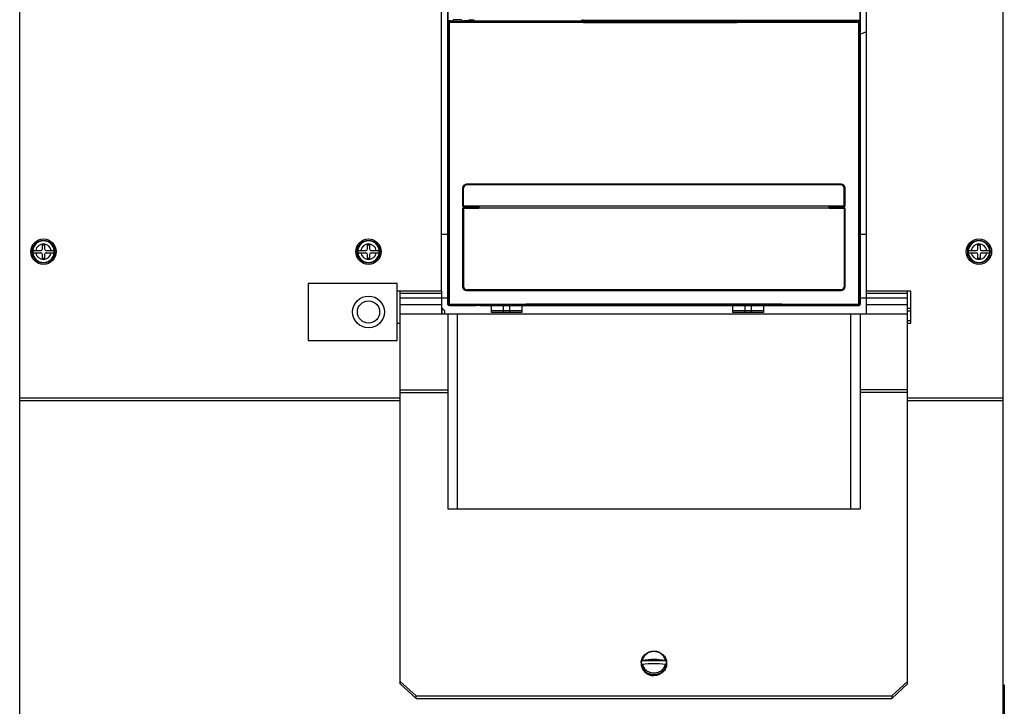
# Model space of a CAD drawing. Header units: millimetres. Extents: x 0 to 2800, y 0 to 2000.
# Tile 10 of 28: x 904 to 1214, y 720 to 937. Entities that reach past the tile are written whole.
import ezdxf

# ---------------------------------------------------------------- set-up
doc = ezdxf.new("R2010")
doc.units = ezdxf.units.MM
doc.header["$LTSCALE"] = 154
doc.layers.get('0').update_dxf_attribs({"linetype": 'CONTINUOUS'})
doc.layers.add('00_COMPONENTS', color=7, linetype='CONTINUOUS')

msp = doc.modelspace()

# ---------------------------------------------------------------- linework, layer by layer
at = {"color": 7, "linetype": 'CONTINUOUS'}
for p, q in [((903.72, 564.95), (903.72, 1183.95)), ((1213.72, 1183.95), (1213.72, 564.95)), ((1036.72, 850.95), (1036.72, 1027.45)), ((1170.72, 850.95), (1170.72, 1027.45)), ((1170.72, 932.75), (1168.82, 931.99)), ((907.82, 863.8), (907.81, 863.45)), ((907.81, 863.45), (907.82, 863.1)), ((907.82, 863.8), (910.37, 863.8)), ((910.87, 864.3), (910.87, 865.65)), ((910.87, 865.65), (911.57, 865.65)), ((911.57, 865.65), (911.57, 864.3)), ((912.07, 863.8), (914.61, 863.8)), ((914.63, 863.45), (914.61, 863.8)), ((914.61, 863.1), (914.63, 863.45)), ((1010.32, 863.8), (1010.31, 863.45)), ((1010.31, 863.45), (1010.32, 863.1)), ((1010.32, 863.8), (1012.87, 863.8)), ((1013.37, 865.65), (1014.07, 865.65)), ((1013.37, 864.3), (1013.37, 865.65)), ((1014.07, 865.65), (1014.07, 864.3)), ((1014.57, 863.8), (1017.11, 863.8)), ((1017.13, 863.45), (1017.11, 863.8)), ((1017.11, 863.1), (1017.13, 863.45)), ((1202.82, 863.8), (1202.81, 863.45)), ((1202.81, 863.45), (1202.82, 863.1)), ((1202.82, 863.8), (1205.37, 863.8)), ((1205.87, 865.65), (1206.57, 865.65)), ((1205.87, 864.3), (1205.87, 865.65)), ((1206.57, 865.65), (1206.57, 864.3)), ((1207.07, 863.8), (1209.61, 863.8)), ((1209.63, 863.45), (1209.61, 863.8)), ((1209.61, 863.1), (1209.63, 863.45)), ((907.82, 863.1), (910.37, 863.1)), ((910.87, 861.25), (910.87, 862.6)), ((911.57, 861.25), (910.87, 861.25)), ((911.57, 862.6), (911.57, 861.25)), ((912.07, 863.1), (914.61, 863.1)), ((1010.32, 863.1), (1012.87, 863.1)), ((1013.37, 861.25), (1013.37, 862.6)), ((1014.07, 861.25), (1013.37, 861.25)), ((1014.07, 862.6), (1014.07, 861.25)), ((1014.57, 863.1), (1017.11, 863.1)), ((1202.82, 863.1), (1205.37, 863.1)), ((1205.87, 861.25), (1205.87, 862.6)), ((1206.57, 861.25), (1205.87, 861.25)), ((1206.57, 862.6), (1206.57, 861.25)), ((1207.07, 863.1), (1209.61, 863.1)), ((1022.72, 853.45), (994.72, 853.45)), ((994.72, 853.45), (994.72, 835.45)), ((1022.72, 835.45), (1022.72, 853.45)), ((1036.72, 850.95), (1022.72, 850.95)), ((1184.72, 850.95), (1170.72, 850.95)), ((1184.72, 840.95), (1184.72, 850.95)), ((1036.95, 845.66), (1037.68, 844.92)), ((1037.68, 844.92), (1037.68, 843.88)), ((1022.72, 840.95), (1023.72, 840.95)), ((1183.72, 840.95), (1184.72, 840.95)), ((994.72, 835.45), (1022.72, 835.45)), ((1213.72, 726.95), (1214.22, 726.95)), ((1214.22, 726.95), (1214.22, 596.95))]:
    msp.add_line(p, q, dxfattribs=at)
at = {"color": 3, "linetype": 'CONTINUOUS'}
for p, q in [((1036.72, 868.95), (1038.61, 868.95)), ((1168.82, 868.95), (1170.72, 868.95)), ((1036.72, 848.95), (1038.61, 848.95)), ((1168.82, 848.95), (1170.72, 848.95)), ((1184.72, 844.65), (1183.72, 844.65))]:
    msp.add_line(p, q, dxfattribs=at)
at = {"color": 9, "linetype": 'CONTINUOUS'}
for p, q in [((1036.95, 843.88), (1036.95, 845.66)), ((1183.72, 845.65), (1184.72, 845.65)), ((1184.72, 841.65), (1183.72, 841.65)), ((903.72, 817.36), (1023.72, 817.36)), ((1183.72, 817.36), (1213.72, 817.36)), ((903.72, 816.57), (1023.72, 816.57)), ((1183.72, 816.57), (1213.72, 816.57))]:
    msp.add_line(p, q, dxfattribs=at)
at = {"color": 7, "linetype": 'CONTINUOUS'}
for centre, radius in [((911.22, 863.45), 4), ((911.22, 863.45), 3.55), ((911.22, 863.45), 3.5), ((1013.72, 863.45), 4), ((1013.72, 863.45), 3.55), ((1013.72, 863.45), 3.5), ((1206.22, 863.45), 4), ((1206.22, 863.45), 3.55), ((1206.22, 863.45), 3.5), ((1013.72, 844.45), 5), ((1013.72, 844.45), 3.5)]:
    msp.add_circle(centre, radius, dxfattribs=at)
at = {"color": 9, "linetype": 'CONTINUOUS'}
for centre, radius, start, end in [((911.22, 863.45), 3.4, 5.905, 174.095), ((1013.72, 863.45), 3.4, 5.905, 174.095), ((1206.22, 863.45), 3.4, 5.905, 174.095), ((911.22, 863.45), 2.46, 8.1704, 171.8296), ((1013.72, 863.45), 2.46, 8.1704, 171.8296), ((1206.22, 863.45), 2.46, 8.1704, 171.8296), ((911.22, 863.45), 3.4, 185.905, 354.095), ((911.22, 863.45), 2.46, 188.1704, 351.8296), ((1013.72, 863.45), 3.4, 185.905, 354.095), ((1013.72, 863.45), 2.46, 188.1704, 351.8296), ((1206.22, 863.45), 3.4, 185.905, 354.095), ((1206.22, 863.45), 2.46, 188.1704, 351.8296)]:
    msp.add_arc(centre, radius, start, end, dxfattribs=at)
at = {"color": 7, "linetype": 'CONTINUOUS'}
for centre, start, end in [((910.37, 864.3), 270, 360), ((912.07, 864.3), 180, 270), ((1012.87, 864.3), 270, 360), ((1014.57, 864.3), 180, 270), ((1205.37, 864.3), 270, 360), ((1207.07, 864.3), 180, 270), ((910.37, 862.6), 0, 90), ((912.07, 862.6), 90, 180), ((1012.87, 862.6), 0, 90), ((1014.57, 862.6), 90, 180), ((1205.37, 862.6), 0, 90), ((1207.07, 862.6), 90, 180)]:
    msp.add_arc(centre, 0.5, start, end, dxfattribs=at)
msp.add_ellipse((1036.45, 845.65), major_axis=(0.5, 0), ratio=0.017455, start_param=0.017453, end_param=0.969319, dxfattribs=at)
at = {"layer": '00_COMPONENTS', "color": 7, "linetype": 'CONTINUOUS'}
for p, q in [((1038.61, 1024.95), (1038.61, 846.99)), ((1038.72, 1024.95), (1038.72, 846.95)), ((1168.72, 895.56), (1168.72, 1024.95)), ((1168.82, 846.99), (1168.82, 1024.95)), ((1038.88, 936.15), (1038.88, 936.28)), ((1039.02, 936.15), (1040.17, 936.15)), ((1040.32, 936.45), (1040.32, 936.12)), ((1042.81, 936.09), (1043.91, 936.15)), ((1043.12, 936.45), (1043.11, 936.11)), ((1043.91, 936.15), (1096.06, 936.15)), ((1044.55, 936.28), (1045.22, 936.28)), ((1044.55, 936.28), (1044.55, 936.15)), ((1045.33, 936.45), (1045.22, 936.28)), ((1045.22, 936.28), (1045.22, 936.15)), ((1046.89, 936.45), (1045.33, 936.45)), ((1045.33, 936.15), (1045.33, 936.45)), ((1046.89, 936.45), (1047.19, 936.15)), ((1046.89, 936.45), (1046.89, 936.15)), ((1080.86, 936.15), (1080.95, 936.43)), ((1081.45, 936.45), (1168.72, 936.45)), ((1096.06, 936.15), (1096.22, 935.92)), ((1096.22, 935.92), (1111.22, 935.92)), ((1111.22, 935.92), (1111.38, 936.15)), ((1111.38, 936.15), (1168.42, 936.15)), ((1168.69, 895.56), (1168.72, 895.56)), ((1168.69, 895.56), (1168.69, 886.35)), ((1168.72, 846.75), (1168.72, 895.56)), ((1168.69, 886.35), (1168.72, 886.35)), ((1043.46, 883.45), (1043.46, 877.7)), ((1043.47, 877.7), (1043.47, 883.45)), ((1043.71, 877.75), (1043.71, 883.5)), ((1162.73, 884.5), (1044.7, 884.5)), ((1162.72, 884.71), (1044.71, 884.71)), ((1044.72, 884.7), (1162.72, 884.7)), ((1163.73, 877.75), (1163.73, 883.5)), ((1163.97, 877.7), (1163.97, 883.45)), ((1163.97, 883.45), (1163.97, 877.7)), ((1043.46, 877.7), (1048.46, 877.7)), ((1043.46, 877.7), (1043.47, 877.7)), ((1043.46, 877.21), (1048.46, 877.21)), ((1043.46, 877.21), (1043.47, 877.2)), ((1043.46, 877.21), (1043.46, 852.45)), ((1048.47, 877.7), (1043.47, 877.7)), ((1048.47, 877.2), (1043.47, 877.2)), ((1043.47, 852.45), (1043.47, 877.2)), ((1163.73, 877.75), (1043.71, 877.75)), ((1163.73, 877.15), (1043.71, 877.15)), ((1043.71, 877.15), (1043.71, 852.4)), ((1048.46, 877.21), (1048.46, 877.7)), ((1048.46, 877.7), (1048.47, 877.7)), ((1048.46, 877.21), (1048.47, 877.2)), ((1048.47, 877.7), (1048.47, 877.2)), ((1158.97, 877.7), (1163.97, 877.7)), ((1163.97, 877.7), (1158.97, 877.7)), ((1158.97, 877.7), (1158.97, 877.7)), ((1158.97, 877.7), (1158.97, 877.2)), ((1158.97, 877.21), (1158.97, 877.7)), ((1158.97, 877.21), (1163.97, 877.21)), ((1158.97, 877.2), (1158.97, 877.21)), ((1163.97, 877.2), (1158.97, 877.2)), ((1163.73, 877.15), (1163.73, 852.4)), ((1163.97, 877.7), (1163.97, 877.7)), ((1163.97, 877.21), (1163.97, 852.45)), ((1163.97, 877.2), (1163.97, 877.21)), ((1163.97, 852.45), (1163.97, 877.2)), ((1023.72, 727.21), (1023.72, 850.95)), ((1036.72, 850.95), (1036.72, 843.88)), ((1162.73, 851.4), (1044.7, 851.4)), ((1162.72, 851.2), (1044.71, 851.2)), ((1044.72, 851.2), (1162.72, 851.2)), ((1170.72, 843.88), (1170.72, 850.95)), ((1183.72, 727.21), (1183.72, 850.95)), ((1038.72, 849.45), (1038.8, 849.45)), ((1038.8, 846.84), (1038.8, 849.45)), ((1039.1, 846.54), (1041.72, 846.54)), ((1039.22, 846.45), (1047.72, 846.45)), ((1040.77, 846.54), (1040.77, 846.5)), ((1040.77, 846.54), (1040.77, 846.5)), ((1041.72, 846.53), (1040.77, 846.5)), ((1048.82, 846.46), (1043.32, 846.46)), ((1047.72, 846.46), (1047.72, 846.45)), ((1048.82, 846.45), (1048.82, 846.46)), ((1048.82, 846.45), (1125.72, 846.45)), ((1052.46, 844.3), (1052.46, 846.45)), ((1056.26, 844.3), (1056.26, 846.45)), ((1058.26, 844.8), (1056.26, 844.8)), ((1058.26, 844.3), (1058.26, 846.45)), ((1062.06, 846.45), (1062.06, 844.3)), ((1125.72, 846.45), (1125.86, 846.6)), ((1128.66, 844.3), (1128.66, 846.45)), ((1132.46, 844.3), (1132.46, 846.45)), ((1134.46, 844.8), (1132.46, 844.8)), ((1134.46, 844.3), (1134.46, 846.45)), ((1138.26, 846.45), (1138.26, 844.3)), ((1140.72, 846.45), (1140.59, 846.58)), ((1140.72, 846.45), (1168.42, 846.45)), ((1036.72, 843.88), (1170.72, 843.88)), ((1038.72, 843.88), (1038.72, 782.43)), ((1062.06, 844.3), (1052.46, 844.3)), ((1138.26, 844.3), (1128.66, 844.3)), ((1168.72, 843.88), (1168.72, 782.43)), ((1038.72, 782.43), (1168.72, 782.43)), ((1099.72, 733.86), (1099.72, 733.52)), ((1107.64, 734.51), (1099.79, 734.51)), ((1107.72, 733.86), (1107.72, 733.52)), ((1028.72, 723.41), (1023.72, 728)), ((1023.72, 727.21), (1028.72, 722.62)), ((1183.72, 728), (1178.72, 723.41)), ((1178.72, 722.62), (1183.72, 727.21)), ((1028.72, 723.41), (1178.72, 723.41)), ((1028.72, 722.62), (1028.72, 723.41)), ((1028.72, 722.62), (1178.72, 722.62)), ((1178.72, 723.41), (1178.72, 722.62))]:
    msp.add_line(p, q, dxfattribs=at)
at = {"layer": '00_COMPONENTS', "color": 9, "linetype": 'CONTINUOUS'}
for p, q in [((1038.72, 935.85), (1038.86, 935.71)), ((1039.14, 935.71), (1038.86, 935.71)), ((1038.86, 935.71), (1038.86, 846.9)), ((1039.02, 936.15), (1039.16, 936.01)), ((1039.14, 935.71), (1039.14, 846.9)), ((1080.95, 936.43), (1080.95, 936.15)), ((1081.45, 936.45), (1081.45, 936.15)), ((1168.27, 936.01), (1168.42, 936.15)), ((1168.29, 935.71), (1168.57, 935.71)), ((1168.29, 846.9), (1168.29, 935.71)), ((1168.57, 935.71), (1168.72, 935.85)), ((1168.57, 846.9), (1168.57, 935.71)), ((1043.47, 883.45), (1043.46, 883.45)), ((1044.72, 884.7), (1044.71, 884.71)), ((1162.72, 884.71), (1162.72, 884.7)), ((1163.97, 883.45), (1163.97, 883.45)), ((1043.46, 852.45), (1043.47, 852.45)), ((1044.71, 851.2), (1044.72, 851.2)), ((1162.72, 851.2), (1162.72, 851.2)), ((1163.97, 852.45), (1163.97, 852.45)), ((1036.72, 850.26), (1023.72, 850.26)), ((1023.72, 848.85), (1036.72, 848.85)), ((1183.72, 850.26), (1170.72, 850.26)), ((1170.72, 848.85), (1183.72, 848.85)), ((1036.72, 846.71), (1023.72, 846.71)), ((1038.69, 846.96), (1038.61, 846.99)), ((1038.86, 846.9), (1038.8, 846.84)), ((1039.14, 846.9), (1038.86, 846.9)), ((1039.16, 846.6), (1039.1, 846.54)), ((1039.22, 846.53), (1039.22, 846.45)), ((1046.66, 846.46), (1046.66, 846.45)), ((1056.26, 844.8), (1052.46, 844.8)), ((1062.06, 844.8), (1058.26, 844.8)), ((1132.46, 844.8), (1128.66, 844.8)), ((1138.26, 844.8), (1134.46, 844.8)), ((1168.42, 846.45), (1168.27, 846.6)), ((1168.29, 846.9), (1168.57, 846.9)), ((1168.72, 846.75), (1168.57, 846.9)), ((1168.72, 846.95), (1168.82, 846.99)), ((1183.72, 846.71), (1170.72, 846.71)), ((1023.72, 843.88), (1036.72, 843.88)), ((1041.72, 843.88), (1041.72, 782.43)), ((1165.72, 843.88), (1165.72, 782.43)), ((1170.72, 843.88), (1183.72, 843.88)), ((1023.72, 819.9), (1038.72, 819.9)), ((1183.72, 819.9), (1168.72, 819.9)), ((1023.72, 819.11), (1038.72, 819.11)), ((1183.72, 819.11), (1168.72, 819.11)), ((1099.76, 733.32), (1099.76, 733.31)), ((1099.81, 733.33), (1099.81, 733.32))]:
    msp.add_line(p, q, dxfattribs=at)
at = {"layer": '00_COMPONENTS', "color": 6, "linetype": 'CONTINUOUS'}
msp.add_line((1125.72, 846.45), (1140.72, 846.45), dxfattribs=at)
at = {"layer": '00_COMPONENTS', "color": 7, "linetype": 'CONTINUOUS'}
for centre, radius, start, end in [((1044.71, 883.45), 1.25, 174.6053, 179.9896), ((1044.71, 883.45), 1.25, 174.5025, 179.9892), ((1044.71, 883.47), 1.24, 90.004, 93.256), ((1044.72, 883.46), 1.24, 90.0043, 93.3576), ((1162.72, 883.47), 1.24, 86.744, 89.996), ((1162.72, 883.46), 1.24, 86.6424, 89.9957), ((1162.72, 883.45), 1.25, 0.0108, 5.4975), ((1162.73, 883.45), 1.25, 0.0104, 5.3947), ((1044.71, 852.45), 1.25, 180.0104, 185.3947), ((1044.71, 852.45), 1.25, 180.0108, 185.4975), ((1044.71, 852.44), 1.24, 266.744, 269.996), ((1044.72, 852.44), 1.24, 266.6424, 269.9957), ((1162.72, 852.44), 1.24, 270.0043, 273.3576), ((1162.72, 852.44), 1.24, 270.004, 273.256), ((1162.72, 852.45), 1.25, 354.5025, 359.9892), ((1162.73, 852.45), 1.25, 354.6053, 359.9896), ((1039.19, 847.04), 0.475, 180.0722, 196.2642), ((1039.22, 846.95), 0.5, 180, 270), ((1039.2, 847.04), 0.483, 196.3363, 211.5271), ((1103.11, 733.91), 3.37, 169.7864, 178.3306), ((1103.11, 733.91), 3.38, 178.3649, 190.2059), ((1104.32, 733.91), 3.37, 1.6677, 10.2136), ((1104.32, 733.91), 3.38, 349.7941, 1.6334)]:
    msp.add_arc(centre, radius, start, end, dxfattribs=at)
at = {"layer": '00_COMPONENTS', "color": 9, "linetype": 'CONTINUOUS'}
for centre, radius, start, end in [((1103.1, 733.86), 3.38, 180.0015, 185.6549), ((1103.11, 733.86), 3.39, 185.6563, 189.0951), ((1104.33, 733.86), 3.39, 350.6708, 354.2415), ((1104.34, 733.86), 3.38, 354.2439, 359.9953)]:
    msp.add_arc(centre, radius, start, end, dxfattribs=at)
at = {"layer": '00_COMPONENTS', "color": 7, "linetype": 'CONTINUOUS'}
for centre, major_axis, ratio, start_param, end_param in [((1038.92, 936.27), (0.2, 0), 0.052408, 1.742471, 3.141593), ((1038.79, 936.08), (0.375, 0.046), 0.157973, 0.909535, 1.504721), ((1041.72, 936.45), (4.35, 0), 0.052408, 4.002786, 4.370514), ((1041.72, 936.15), (1.55, 0), 0.052408, 3.142507, 5.497141), ((1041.72, 936.45), (1.4, 0), 0.052408, -0.000915, 3.142507), ((1041.72, 936.45), (4.35, 0), 0.052408, 5.054264, 5.421992), ((1081.45, 936.43), (0.5, 0), 0.052408, 1.570796, 3.124139), ((1168.42, 935.85), (0.213, 0.213), 0.997265, -0.784029, 0.784029), ((1039.11, 846.99), (0.475, -0.158), 0.998478, -2.820542, -1.570797), ((1039.1, 846.84), (0.256, 0.158), 0.997962, 2.589783, 4.157841), ((1041.72, 846.72), (4.4, 0), 0.052408, 4.107721, 4.496177), ((1103.72, 791.31), (1055.25, 0), 0.052408, 1.535843, 1.549809), ((1168.42, 846.75), (0.213, -0.213), 0.997265, -0.784029, 0.784029), ((1168.32, 846.99), (0.475, 0.158), 0.998478, -1.106562, -0.32105)]:
    msp.add_ellipse(centre, major_axis=major_axis, ratio=ratio, start_param=start_param, end_param=end_param, dxfattribs=at)
for points, knots in [([(1038.72, 935.85), (1038.72, 935.89), (1038.72, 935.99), (1038.76, 936.09), (1038.81, 936.14)], [0, 0, 0, 0, 0.325335, 1, 1, 1, 1]), ([(1043.47, 883.57), (1043.5, 883.86), (1043.77, 884.44), (1044.35, 884.69), (1044.64, 884.7)], [0, 0, 0, 0, 0.500263, 1, 1, 1, 1]), ([(1044.65, 884.7), (1044.36, 884.68), (1043.77, 884.43), (1043.5, 883.86), (1043.47, 883.57)], [0, 0, 0, 0, 0.499738, 1, 1, 1, 1]), ([(1044.7, 884.5), (1044.45, 884.5), (1043.92, 884.29), (1043.71, 883.76), (1043.71, 883.5)], [0, 0, 0, 0, 0.49972, 1, 1, 1, 1]), ([(1163.73, 883.5), (1163.73, 883.76), (1163.52, 884.29), (1162.99, 884.5), (1162.73, 884.5)], [0, 0, 0, 0, 0.50028, 1, 1, 1, 1]), ([(1162.79, 884.7), (1163.08, 884.69), (1163.67, 884.44), (1163.94, 883.86), (1163.97, 883.57)], [0, 0, 0, 0, 0.499737, 1, 1, 1, 1]), ([(1163.96, 883.57), (1163.93, 883.86), (1163.66, 884.43), (1163.08, 884.68), (1162.79, 884.7)], [0, 0, 0, 0, 0.500262, 1, 1, 1, 1]), ([(1044.64, 851.2), (1044.35, 851.22), (1043.77, 851.47), (1043.5, 852.04), (1043.47, 852.33)], [0, 0, 0, 0, 0.499737, 1, 1, 1, 1]), ([(1043.47, 852.33), (1043.5, 852.05), (1043.77, 851.47), (1044.36, 851.22), (1044.65, 851.2)], [0, 0, 0, 0, 0.500262, 1, 1, 1, 1]), ([(1043.71, 852.4), (1043.71, 852.15), (1043.92, 851.62), (1044.45, 851.4), (1044.7, 851.4)], [0, 0, 0, 0, 0.50028, 1, 1, 1, 1]), ([(1162.73, 851.4), (1162.99, 851.4), (1163.52, 851.62), (1163.73, 852.15), (1163.73, 852.4)], [0, 0, 0, 0, 0.49972, 1, 1, 1, 1]), ([(1163.97, 852.33), (1163.94, 852.04), (1163.67, 851.47), (1163.08, 851.22), (1162.79, 851.2)], [0, 0, 0, 0, 0.500263, 1, 1, 1, 1]), ([(1162.79, 851.2), (1163.08, 851.22), (1163.66, 851.47), (1163.93, 852.05), (1163.96, 852.33)], [0, 0, 0, 0, 0.499738, 1, 1, 1, 1]), ([(1043.32, 846.46), (1043.31, 846.47), (1043.25, 846.48), (1043.15, 846.49), (1043, 846.5), (1042.71, 846.52), (1042.28, 846.53), (1041.91, 846.54), (1041.72, 846.54)], [0, 0, 0, 0, 0.031484, 0.096157, 0.192362, 0.316886, 0.632778, 1, 1, 1, 1]), ([(1099.72, 733.86), (1099.72, 734.1), (1099.77, 734.59), (1100, 735.3), (1100.38, 735.95), (1101.05, 736.7), (1102.17, 737.39), (1103.2, 737.57), (1103.72, 737.57)], [0, 0, 0, 0, 0.121382, 0.243349, 0.366414, 0.490911, 0.743305, 1, 1, 1, 1]), ([(1103.72, 737.57), (1104.23, 737.57), (1105.27, 737.39), (1106.38, 736.7), (1107.06, 735.95), (1107.43, 735.3), (1107.67, 734.59), (1107.72, 734.1), (1107.72, 733.86)], [0, 0, 0, 0, 0.256695, 0.509089, 0.633586, 0.756651, 0.878617, 1, 1, 1, 1]), ([(1099.72, 733.52), (1099.72, 733.28), (1099.77, 732.79), (1100, 732.1), (1100.37, 731.46), (1101.05, 730.71), (1102.16, 730.03), (1103.2, 729.84), (1103.72, 729.84)], [0, 0, 0, 0, 0.120018, 0.24086, 0.36321, 0.487504, 0.740972, 1, 1, 1, 1]), ([(1099.79, 734.51), (1099.79, 734.51), (1099.81, 734.53), (1099.82, 734.54), (1099.83, 734.55)], [0, 0, 0, 0, 0.228527, 1, 1, 1, 1]), ([(1100.1, 733.44), (1100.03, 733.43), (1099.92, 733.41), (1099.82, 733.35), (1099.79, 733.31)], [0, 0, 0, 0, 0.587926, 1, 1, 1, 1]), ([(1099.83, 734.55), (1099.87, 734.57), (1099.96, 734.61), (1100.05, 734.63), (1100.1, 734.64)], [0, 0, 0, 0, 0.442976, 1, 1, 1, 1]), ([(1107.34, 734.64), (1106.14, 734.81), (1103.72, 734.98), (1101.3, 734.81), (1100.1, 734.64)], [0, 0, 0, 0, 0.5, 1, 1, 1, 1]), ([(1100.1, 733.44), (1101.3, 733.62), (1103.72, 733.78), (1106.14, 733.62), (1107.34, 733.44)], [0, 0, 0, 0, 0.5, 1, 1, 1, 1]), ([(1107.72, 733.52), (1107.72, 733.28), (1107.67, 732.79), (1107.44, 732.1), (1107.06, 731.46), (1106.39, 730.71), (1105.27, 730.03), (1104.24, 729.84), (1103.72, 729.84)], [0, 0, 0, 0, 0.120018, 0.24086, 0.36321, 0.487504, 0.740972, 1, 1, 1, 1]), ([(1107.34, 734.64), (1107.39, 734.63), (1107.48, 734.61), (1107.57, 734.57), (1107.6, 734.55)], [0, 0, 0, 0, 0.557002, 1, 1, 1, 1]), ([(1107.64, 733.31), (1107.62, 733.35), (1107.51, 733.41), (1107.4, 733.43), (1107.34, 733.44)], [0, 0, 0, 0, 0.412077, 1, 1, 1, 1]), ([(1107.6, 734.55), (1107.61, 734.55), (1107.62, 734.53), (1107.64, 734.52), (1107.64, 734.51)], [0, 0, 0, 0, 0.272978, 1, 1, 1, 1])]:
    msp.add_open_spline(points, degree=3, knots=knots, dxfattribs=at)
at = {"layer": '00_COMPONENTS', "color": 9, "linetype": 'CONTINUOUS'}
for points, knots in [([(1039.16, 936.01), (1039.08, 936.01), (1038.93, 935.94), (1038.86, 935.79), (1038.86, 935.71)], [0, 0, 0, 0, 0.5, 1, 1, 1, 1]), ([(1039.14, 935.71), (1039.14, 935.75), (1039.14, 935.81), (1039.15, 935.91), (1039.16, 935.97), (1039.15, 936), (1039.16, 936.01)], [0, 0, 0, 0, 0.369676, 0.686996, 0.907022, 1, 1, 1, 1]), ([(1168.29, 935.71), (1157.54, 935.67), (1114.49, 935.57), (1071.44, 935.61), (1039.14, 935.71)], [0, 0, 0, 0, 0.249883, 1, 1, 1, 1]), ([(1168.27, 936.01), (1157.52, 935.97), (1114.48, 935.87), (1071.44, 935.9), (1039.16, 936.01)], [0, 0, 0, 0, 0.249883, 1, 1, 1, 1]), ([(1168.29, 935.71), (1168.29, 935.75), (1168.29, 935.81), (1168.29, 935.91), (1168.28, 935.97), (1168.28, 936), (1168.27, 936.01)], [0, 0, 0, 0, 0.369676, 0.686996, 0.907022, 1, 1, 1, 1]), ([(1168.57, 935.71), (1168.57, 935.79), (1168.51, 935.94), (1168.35, 936.01), (1168.27, 936.01)], [0, 0, 0, 0, 0.5, 1, 1, 1, 1]), ([(1038.86, 846.9), (1038.86, 846.82), (1038.93, 846.66), (1039.08, 846.6), (1039.16, 846.6)], [0, 0, 0, 0, 0.5, 1, 1, 1, 1]), ([(1039.14, 846.9), (1049.9, 846.93), (1092.95, 847.03), (1136, 847), (1168.29, 846.9)], [0, 0, 0, 0, 0.249883, 1, 1, 1, 1]), ([(1039.14, 846.9), (1039.14, 846.86), (1039.14, 846.79), (1039.15, 846.7), (1039.16, 846.64), (1039.15, 846.6), (1039.16, 846.6)], [0, 0, 0, 0, 0.369676, 0.686996, 0.907022, 1, 1, 1, 1]), ([(1039.16, 846.6), (1049.92, 846.63), (1092.95, 846.73), (1135.99, 846.7), (1168.27, 846.6)], [0, 0, 0, 0, 0.249883, 1, 1, 1, 1]), ([(1168.29, 846.9), (1168.29, 846.86), (1168.29, 846.79), (1168.29, 846.7), (1168.28, 846.64), (1168.28, 846.6), (1168.27, 846.6)], [0, 0, 0, 0, 0.369676, 0.686996, 0.907022, 1, 1, 1, 1]), ([(1168.27, 846.6), (1168.35, 846.6), (1168.51, 846.66), (1168.57, 846.82), (1168.57, 846.9)], [0, 0, 0, 0, 0.5, 1, 1, 1, 1]), ([(1103.72, 737.42), (1103.29, 737.42), (1102.45, 737.28), (1101.51, 736.79), (1100.9, 736.23), (1100.52, 735.75), (1100.25, 735.21), (1100.14, 734.83), (1100.1, 734.64)], [0, 0, 0, 0, 0.257839, 0.511283, 0.635922, 0.758766, 0.879991, 1, 1, 1, 1]), ([(1107.34, 734.64), (1107.3, 734.83), (1107.19, 735.21), (1106.91, 735.75), (1106.54, 736.23), (1105.93, 736.79), (1104.99, 737.28), (1104.14, 737.42), (1103.72, 737.42)], [0, 0, 0, 0, 0.120002, 0.24122, 0.364061, 0.4887, 0.742152, 1, 1, 1, 1]), ([(1099.76, 733.31), (1099.8, 733.1), (1099.91, 732.67), (1100.2, 732.07), (1100.6, 731.52), (1101.27, 730.89), (1102.31, 730.33), (1103.25, 730.18), (1103.72, 730.18)], [0, 0, 0, 0, 0.119981, 0.241136, 0.363908, 0.488504, 0.741974, 1, 1, 1, 1]), ([(1100.1, 733.44), (1100.14, 733.25), (1100.25, 732.87), (1100.52, 732.33), (1100.9, 731.85), (1101.51, 731.29), (1102.45, 730.8), (1103.29, 730.66), (1103.72, 730.66)], [0, 0, 0, 0, 0.120002, 0.24122, 0.364061, 0.4887, 0.742152, 1, 1, 1, 1]), ([(1103.72, 730.66), (1104.14, 730.66), (1104.99, 730.8), (1105.93, 731.29), (1106.54, 731.85), (1106.91, 732.33), (1107.19, 732.87), (1107.3, 733.25), (1107.34, 733.44)], [0, 0, 0, 0, 0.257839, 0.511283, 0.635922, 0.758766, 0.879991, 1, 1, 1, 1]), ([(1103.72, 730.18), (1104.19, 730.18), (1105.13, 730.33), (1106.17, 730.89), (1106.83, 731.52), (1107.23, 732.06), (1107.52, 732.66), (1107.64, 733.09), (1107.67, 733.31)], [0, 0, 0, 0, 0.258019, 0.511483, 0.636079, 0.758852, 0.880014, 1, 1, 1, 1])]:
    msp.add_open_spline(points, degree=3, knots=knots, dxfattribs=at)

doc.saveas('drawing.dxf')
